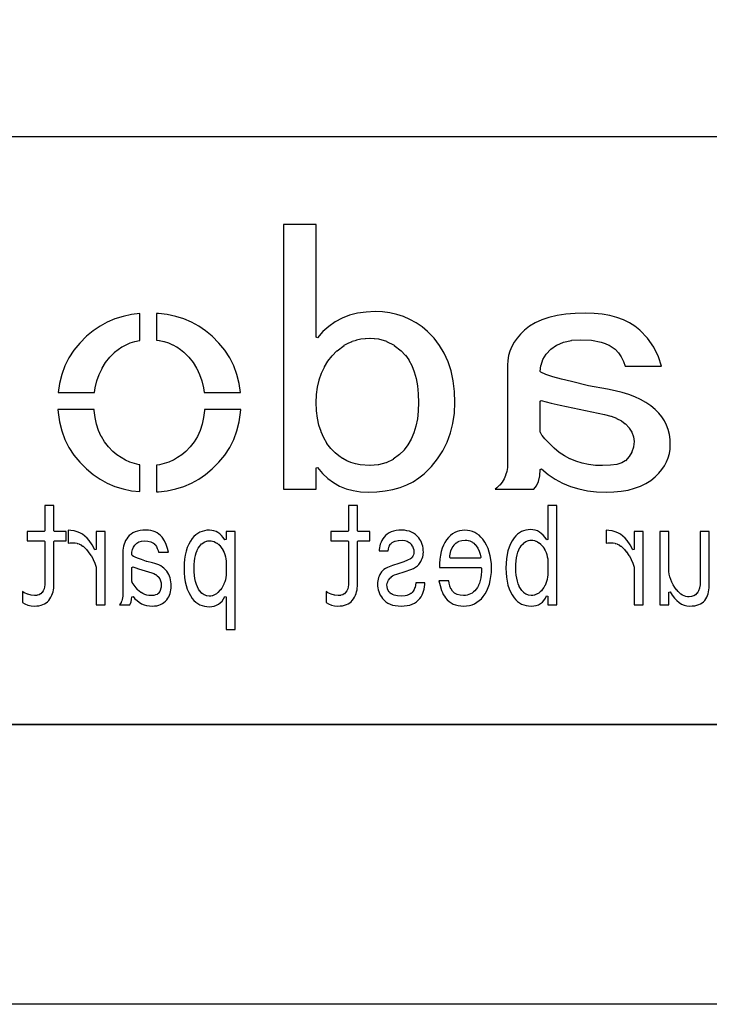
# Model space of a CAD drawing. Extents: x -225 to 585, y -158 to 406.
# Tile 11 of 47: x -190 to -177, y -158 to -141. Entities that reach past the tile are written whole.
import ezdxf

# ---------------------------------------------------------------- set-up
doc = ezdxf.new("R2010")
doc.units = 0
doc.layers.add('BOARD_GEOMETRY_DIMENSION', color=2, linetype='CONTINUOUS')
doc.layers.add('BOARD_GEOMETRY_SILKSCREEN_B', color=1, linetype='CONTINUOUS')

msp = doc.modelspace()

# ---------------------------------------------------------------- linework, layer by layer
at = {"layer": 'BOARD_GEOMETRY_DIMENSION'}
msp.add_lwpolyline([(-224.79, -158.115), (-224.79, 405.885142), (585.209904, 405.885142), (585.209904, -158.115)], close=True, dxfattribs=at)
msp.add_lwpolyline([(-219.79001, -153.11501), (580.209914, -153.11501)], dxfattribs=at)
at = {"layer": 'BOARD_GEOMETRY_SILKSCREEN_B'}
for points in [[(-224.79, -158.115), (-224.79, 405.885142), (585.209904, 405.885142), (585.209904, -158.115)], [(-183.490108, -148.967698), (-183.333898, -148.962364), (-183.186832, -148.94687), (-183.04891, -148.92147), (-182.920132, -148.885402), (-182.799228, -148.839174), (-182.687722, -148.78177), (-182.58409, -148.714968), (-182.489602, -148.638006), (-182.361332, -148.510498), (-182.250334, -148.373592), (-182.156608, -148.228304), (-182.079392, -148.073364), (-182.019702, -147.911312), (-181.97703, -147.7391), (-181.95163, -147.55876), (-181.943502, -147.368768), (-181.950614, -147.168362), (-181.974236, -146.979894), (-182.01132, -146.80311), (-182.064914, -146.63801), (-182.132224, -146.486372), (-182.216298, -146.346164), (-182.313834, -146.217894), (-182.428388, -146.1008), (-182.528718, -146.017996), (-182.63489, -145.944082), (-182.74411, -145.882868), (-182.859426, -145.832068), (-182.978806, -145.79346), (-183.10352, -145.765266), (-183.232806, -145.748502), (-183.367426, -145.74266), (-183.528716, -145.75028), (-183.681624, -145.77187), (-183.824118, -145.809208), (-183.95823, -145.860008), (-184.080912, -145.925794), (-184.19572, -146.006312), (-184.300114, -146.101308), (-184.396888, -146.210274), (-184.41924, -146.2024), (-184.41924, -144.187164), (-185.005218, -144.187164), (-185.005218, -148.912072), (-184.41924, -148.912072), (-184.41924, -148.535898), (-184.396634, -148.52777), (-184.308496, -148.632164), (-184.214008, -148.721064), (-184.112408, -148.79701), (-184.003188, -148.85797), (-183.886602, -148.905976), (-183.761888, -148.940266), (-183.629808, -148.961602)], [(-188.380116, -147.190206), (-188.36894, -147.104608), (-188.36894, -147.103592), (-188.33973, -146.981672), (-188.339222, -146.98091), (-188.29909, -146.866102), (-188.298836, -146.86407), (-188.246512, -146.756882), (-188.245496, -146.755866), (-188.183012, -146.654774), (-188.182504, -146.654012), (-188.107828, -146.559778), (-188.10732, -146.558762), (-188.021722, -146.471894), (-188.020706, -146.47037), (-187.956698, -146.418808), (-187.955936, -146.4183), (-187.889388, -146.37258), (-187.888118, -146.372072), (-187.816998, -146.33448), (-187.815728, -146.333972), (-187.742322, -146.301968), (-187.741306, -146.301968), (-187.661804, -146.277076), (-187.660788, -146.277076), (-187.579508, -146.259804), (-187.578492, -146.259804), (-187.570618, -146.256502), (-187.570618, -145.778474), (-187.72124, -145.796762), (-187.8711, -145.829274), (-188.015626, -145.873978), (-188.152024, -145.932906), (-188.282326, -146.003264), (-188.405516, -146.087592), (-188.523626, -146.184112), (-188.644022, -146.30527), (-188.748924, -146.433794), (-188.837316, -146.5707), (-188.910214, -146.714464), (-188.966094, -146.866864), (-189.006226, -147.025868), (-189.029594, -147.190206)], [(-185.772298, -147.190206), (-185.795412, -147.025868), (-185.835798, -146.866864), (-185.892694, -146.714464), (-185.96483, -146.5707), (-186.053222, -146.433794), (-186.158124, -146.30527), (-186.279028, -146.184112), (-186.395614, -146.087592), (-186.518804, -146.003264), (-186.649106, -145.932906), (-186.78652, -145.873978), (-186.93003, -145.829274), (-187.080906, -145.796762), (-187.237624, -145.777712), (-187.270898, -145.77568), (-187.270898, -146.253708), (-187.2234, -146.259804), (-187.22213, -146.259804), (-187.140088, -146.277076), (-187.138818, -146.278092), (-187.06084, -146.301968), (-187.059824, -146.301968), (-186.98464, -146.333972), (-186.983624, -146.33448), (-186.913012, -146.372072), (-186.911996, -146.37258), (-186.845194, -146.4183), (-186.844432, -146.418808), (-186.781694, -146.47037), (-186.780932, -146.471894), (-186.694826, -146.558762), (-186.69381, -146.559778), (-186.619388, -146.654012), (-186.618626, -146.654774), (-186.555634, -146.755866), (-186.554618, -146.756882), (-186.503818, -146.864578), (-186.50331, -146.866102), (-186.462924, -146.980402), (-186.462416, -146.981672), (-186.434222, -147.103592), (-186.433714, -147.104608), (-186.420506, -147.188682)], [(-179.241196, -148.967698), (-179.100734, -148.962872), (-178.969416, -148.950172), (-178.846734, -148.929598), (-178.733704, -148.898864), (-178.627532, -148.861272), (-178.531012, -148.813266), (-178.443128, -148.758402), (-178.364388, -148.69287), (-178.300126, -148.631402), (-178.245516, -148.565108), (-178.198526, -148.497798), (-178.160934, -148.42617), (-178.130708, -148.353272), (-178.110134, -148.278596), (-178.096926, -148.200364), (-178.093116, -148.118576), (-178.096926, -148.025612), (-178.110134, -147.936712), (-178.130708, -147.851368), (-178.160934, -147.770596), (-178.198526, -147.694396), (-178.245516, -147.62226), (-178.300126, -147.554696), (-178.364388, -147.489672), (-178.44262, -147.42541), (-178.529996, -147.365212), (-178.623722, -147.311364), (-178.726592, -147.263104), (-178.83632, -147.22221), (-178.953414, -147.186396), (-179.07889, -147.15617), (-179.213002, -147.131278), (-179.55641, -147.06981), (-179.557426, -147.06981), (-179.85613, -146.993102), (-180.03901, -146.9517), (-180.039518, -146.9517), (-180.191918, -146.910298), (-180.192934, -146.910298), (-180.3146, -146.868896), (-180.408326, -146.825462), (-180.415692, -146.813778), (-180.415692, -146.812762), (-180.404008, -146.705066), (-180.4035, -146.702272), (-180.36921, -146.60118), (-180.36794, -146.598894), (-180.310028, -146.505168), (-180.308504, -146.503898), (-180.228494, -146.416268), (-180.226716, -146.414998), (-180.125116, -146.3421), (-180.12283, -146.340576), (-180.003196, -146.288506), (-180.000402, -146.286982), (-179.860702, -146.256502), (-179.858924, -146.255994), (-179.700428, -146.245072), (-179.698904, -146.245072), (-179.50053, -146.255994), (-179.498498, -146.255994), (-179.330604, -146.286982), (-179.328826, -146.287998), (-179.255928, -146.311874), (-179.254912, -146.311874), (-179.189888, -146.340576), (-179.188618, -146.341592), (-179.131722, -146.375374), (-179.130198, -146.376898), (-179.080922, -146.414998), (-179.079398, -146.416268), (-179.02174, -146.476974), (-179.020724, -146.479006), (-178.971194, -146.549872), (-178.970432, -146.551396), (-178.928014, -146.632676), (-178.927506, -146.634708), (-178.897026, -146.717512), (-178.250088, -146.717512), (-178.303428, -146.548094), (-178.389534, -146.375882), (-178.500024, -146.218402), (-178.639216, -146.07286), (-178.726338, -146.00301), (-178.82362, -145.941796), (-178.9303, -145.889472), (-179.046632, -145.8468), (-179.172108, -145.813272), (-179.307998, -145.789904), (-179.452524, -145.775172), (-179.608226, -145.7706), (-179.791614, -145.775172), (-179.96154, -145.789904), (-180.117496, -145.813272), (-180.261006, -145.847308), (-180.3908, -145.889472), (-180.506624, -145.942304), (-180.609494, -146.00301), (-180.699918, -146.07286), (-180.769514, -146.143472), (-180.831236, -146.215862), (-180.882798, -146.290792), (-180.925724, -146.368008), (-180.95849, -146.447764), (-180.982112, -146.53006), (-180.995828, -146.615912), (-181.001416, -146.702272), (-181.001416, -148.453094), (-181.004718, -148.52777), (-181.004718, -148.529294), (-181.016402, -148.599398), (-181.01691, -148.60016), (-181.035706, -148.666708), (-181.036214, -148.667978), (-181.063392, -148.729192), (-181.0639, -148.730208), (-181.097936, -148.787612), (-181.098698, -148.788882), (-181.141116, -148.841206), (-181.142132, -148.841968), (-181.191408, -148.889974), (-181.192932, -148.892006), (-181.220618, -148.912072), (-180.531008, -148.912072), (-180.48224, -148.853906), (-180.445918, -148.774912), (-180.422804, -148.678392), (-180.415692, -148.562568), (-180.395118, -148.55317), (-180.2765, -148.651468), (-180.151532, -148.735796), (-180.019198, -148.806662), (-179.878736, -148.864574), (-179.7304, -148.910294), (-179.575206, -148.942298), (-179.41163, -148.961602)], [(-183.457596, -148.492972), (-183.459628, -148.492972), (-183.634888, -148.47951), (-183.63692, -148.47951), (-183.7182, -148.461984), (-183.719216, -148.461476), (-183.79821, -148.437092), (-183.799226, -148.436076), (-183.873394, -148.406104), (-183.874918, -148.405596), (-183.946038, -148.36648), (-183.947308, -148.365972), (-184.013602, -148.321268), (-184.014618, -148.32076), (-184.078626, -148.267674), (-184.079896, -148.267166), (-184.158128, -148.186902), (-184.15889, -148.185378), (-184.227216, -148.09597), (-184.227724, -148.095208), (-184.285128, -147.99691), (-184.285636, -147.995894), (-184.333388, -147.88896), (-184.333896, -147.887182), (-184.370726, -147.771866), (-184.370726, -147.771104), (-184.397396, -147.646898), (-184.397904, -147.645374), (-184.413398, -147.513294), (-184.413398, -147.51177), (-184.41924, -147.369276), (-184.41924, -147.368768), (-184.41289, -147.226782), (-184.412636, -147.226274), (-184.39511, -147.091908), (-184.39511, -147.090892), (-184.366408, -146.964908), (-184.3659, -146.963892), (-184.326022, -146.843496), (-184.273698, -146.73326), (-184.27319, -146.731482), (-184.210706, -146.628866), (-184.20969, -146.627596), (-184.135522, -146.5326), (-184.134506, -146.531076), (-184.049416, -146.444208), (-184.047892, -146.442176), (-183.918606, -146.34591), (-183.917336, -146.344894), (-183.848502, -146.307302), (-183.847232, -146.306794), (-183.777128, -146.274282), (-183.775604, -146.273774), (-183.701436, -146.250406), (-183.70042, -146.249898), (-183.623712, -146.231864), (-183.622696, -146.231864), (-183.54294, -146.221196), (-183.541416, -146.221196), (-183.459628, -146.216878), (-183.458104, -146.216878), (-183.382412, -146.221196), (-183.380888, -146.221196), (-183.307736, -146.231864), (-183.305704, -146.231864), (-183.164988, -146.273774), (-183.162702, -146.275298), (-183.029098, -146.344894), (-183.02732, -146.34591), (-182.901336, -146.442176), (-182.899812, -146.444208), (-182.82793, -146.519392), (-182.826406, -146.520662), (-182.764938, -146.607276), (-182.763922, -146.6088), (-182.710836, -146.707098), (-182.710328, -146.708368), (-182.66791, -146.816064), (-182.667402, -146.818096), (-182.63362, -146.939), (-182.63362, -146.939762), (-182.609998, -147.070572), (-182.609998, -147.07108), (-182.596028, -147.214082), (-182.596028, -147.215606), (-182.591202, -147.369276), (-182.596028, -147.518374), (-182.596028, -147.519898), (-182.611522, -147.657566), (-182.611522, -147.658074), (-182.63743, -147.787868), (-182.637938, -147.789392), (-182.67553, -147.90801), (-182.67553, -147.908772), (-182.722012, -148.019262), (-182.72252, -148.020278), (-182.780432, -148.120862), (-182.781194, -148.121878), (-182.84952, -148.213064), (-182.85079, -148.215096), (-182.930292, -148.295106), (-182.931816, -148.295868), (-183.044592, -148.381466), (-183.046624, -148.382482), (-183.17083, -148.443696), (-183.173116, -148.444204), (-183.308498, -148.480272), (-183.31053, -148.48078)], [(-179.302918, -148.492972), (-179.303426, -148.492972), (-179.430426, -148.488908), (-179.431188, -148.488908), (-179.5526, -148.474176), (-179.553616, -148.473668), (-179.668932, -148.450808), (-179.669694, -148.450808), (-179.780438, -148.416264), (-179.7812, -148.41601), (-179.884324, -148.3741), (-179.885594, -148.373592), (-179.9844, -148.32076), (-179.985416, -148.320506), (-180.077618, -148.257768), (-180.078888, -148.25726), (-180.166518, -148.18487), (-180.167026, -148.184362), (-180.335428, -148.017484), (-180.33619, -148.016468), (-180.38572, -147.953476), (-180.38699, -147.95246), (-180.414422, -147.903692), (-180.415692, -147.89658), (-180.415692, -147.342098), (-180.39969, -147.329398), (-180.223414, -147.378166), (-180.063902, -147.41271), (-179.269898, -147.578572), (-179.26939, -147.578572), (-179.153312, -147.610576), (-179.152296, -147.611592), (-179.05349, -147.648676), (-179.05222, -147.6502), (-178.967892, -147.695412), (-178.966114, -147.696174), (-178.897788, -147.748498), (-178.896518, -147.749768), (-178.829208, -147.821904), (-178.827938, -147.823174), (-178.779932, -147.897596), (-178.778916, -147.899374), (-178.749706, -147.97786), (-178.749198, -147.981162), (-178.7398, -148.06168), (-178.7398, -148.063712), (-178.7398, -148.064474), (-178.749198, -148.15947), (-178.749706, -148.162264), (-178.778916, -148.24837), (-178.779932, -148.251164), (-178.82743, -148.331174), (-178.829208, -148.333968), (-178.896518, -148.406104), (-178.898804, -148.407374), (-178.957732, -148.444966), (-178.961034, -148.445982), (-179.04714, -148.471382), (-179.048918, -148.472398), (-179.16144, -148.487892), (-179.16271, -148.4884)], [(-187.569602, -148.959062), (-187.569602, -148.47951), (-187.580016, -148.477478), (-187.58154, -148.477478), (-187.665614, -148.458174), (-187.667138, -148.458174), (-187.749434, -148.42998), (-187.750196, -148.429472), (-187.828428, -148.394674), (-187.829698, -148.394674), (-187.90539, -148.351494), (-187.906406, -148.350478), (-187.979812, -148.299678), (-187.980828, -148.29917), (-188.05144, -148.240496), (-188.052202, -148.23948), (-188.130688, -148.15947), (-188.131704, -148.158962), (-188.199522, -148.07057), (-188.200538, -148.069808), (-188.258196, -147.973796), (-188.258704, -147.971764), (-188.30671, -147.867878), (-188.307218, -147.866862), (-188.343794, -147.755864), (-188.344302, -147.755102), (-188.370718, -147.635468), (-188.371226, -147.634198), (-188.38672, -147.507198), (-188.38672, -147.505674), (-188.387736, -147.489164), (-189.034928, -147.489164), (-189.03061, -147.545298), (-189.006226, -147.712176), (-188.966094, -147.872704), (-188.910214, -148.024596), (-188.837316, -148.168868), (-188.748924, -148.305012), (-188.644022, -148.433282), (-188.523626, -148.553678), (-188.405516, -148.651468), (-188.282326, -148.735796), (-188.152024, -148.806662), (-188.015626, -148.864574), (-187.8711, -148.910802), (-187.72124, -148.942298)], [(-187.270898, -148.962364), (-187.237624, -148.961602), (-187.080906, -148.942298), (-186.93003, -148.910802), (-186.78652, -148.864574), (-186.649106, -148.806662), (-186.518804, -148.735796), (-186.395614, -148.651468), (-186.279028, -148.553678), (-186.158124, -148.433282), (-186.053222, -148.305012), (-185.96483, -148.168868), (-185.892694, -148.024596), (-185.835798, -147.872704), (-185.795412, -147.712176), (-185.771536, -147.545298), (-185.768996, -147.489672), (-186.415426, -147.489672), (-186.415934, -147.505674), (-186.415934, -147.507198), (-186.431428, -147.634198), (-186.431936, -147.63496), (-186.45759, -147.755102), (-186.458098, -147.755864), (-186.49569, -147.866862), (-186.49569, -147.867878), (-186.541918, -147.971764), (-186.542934, -147.973796), (-186.600592, -148.069808), (-186.601608, -148.07057), (-186.669426, -148.158962), (-186.670696, -148.15947), (-186.751214, -148.240496), (-186.82081, -148.29917), (-186.821826, -148.299678), (-186.89574, -148.350478), (-186.896502, -148.351494), (-186.971432, -148.394674), (-186.972702, -148.394674), (-187.052204, -148.42998), (-187.05322, -148.42998), (-187.135008, -148.458174), (-187.136024, -148.458174), (-187.220606, -148.477478), (-187.221622, -148.477478), (-187.270898, -148.484082)], [(-189.45733, -151.003), (-189.413388, -151.000968), (-189.373002, -150.996904), (-189.335918, -150.988268), (-189.30239, -150.977092), (-189.271402, -150.962868), (-189.244224, -150.94458), (-189.21984, -150.924768), (-189.198504, -150.900892), (-189.177422, -150.871174), (-189.159134, -150.84171), (-189.143132, -150.810468), (-189.13094, -150.778972), (-189.121034, -150.746968), (-189.113922, -150.71471), (-189.109604, -150.680674), (-189.108588, -150.645876), (-189.108588, -149.84857), (-189.095888, -149.83587), (-188.88583, -149.83587), (-188.88583, -149.67077), (-189.095888, -149.67077), (-189.108588, -149.65807), (-189.108588, -149.206712), (-189.268608, -149.206712), (-189.268608, -149.65807), (-189.281308, -149.67077), (-189.58433, -149.67077), (-189.58433, -149.83587), (-189.281308, -149.83587), (-189.268608, -149.84857), (-189.268608, -150.62327), (-189.271402, -150.658576), (-189.27191, -150.660862), (-189.2808, -150.694898), (-189.281308, -150.696168), (-189.29604, -150.728172), (-189.296802, -150.730712), (-189.31763, -150.760176), (-189.3189, -150.762462), (-189.34049, -150.783798), (-189.343538, -150.785576), (-189.370716, -150.800562), (-189.373002, -150.80107), (-189.406022, -150.810468), (-189.408816, -150.810976), (-189.447424, -150.81377), (-189.44971, -150.81377), (-189.512702, -150.808182), (-189.514734, -150.807674), (-189.574424, -150.79218), (-189.57671, -150.791672), (-189.633098, -150.765764), (-189.63513, -150.765002), (-189.667896, -150.742396), (-189.667896, -150.93696), (-189.62243, -150.964392), (-189.570106, -150.985474), (-189.514988, -150.998174)], [(-184.033922, -151.003), (-183.989726, -151.000968), (-183.94934, -150.996904), (-183.912002, -150.988268), (-183.87822, -150.977092), (-183.84774, -150.962868), (-183.820308, -150.94458), (-183.795924, -150.924768), (-183.774588, -150.900892), (-183.753506, -150.871174), (-183.735218, -150.84171), (-183.719216, -150.810468), (-183.707024, -150.778972), (-183.697118, -150.746968), (-183.690006, -150.71471), (-183.685688, -150.680674), (-183.684418, -150.645876), (-183.684418, -149.84857), (-183.671718, -149.83587), (-183.461914, -149.83587), (-183.461914, -149.67077), (-183.671718, -149.67077), (-183.684418, -149.65807), (-183.684418, -149.206712), (-183.844692, -149.206712), (-183.844692, -149.65807), (-183.857392, -149.67077), (-184.160414, -149.67077), (-184.160414, -149.83587), (-183.857392, -149.83587), (-183.844692, -149.84857), (-183.844692, -150.62327), (-183.84774, -150.658576), (-183.847994, -150.660862), (-183.857138, -150.694898), (-183.857392, -150.696168), (-183.872124, -150.728172), (-183.87314, -150.730712), (-183.893714, -150.760176), (-183.895238, -150.762462), (-183.916828, -150.783798), (-183.919622, -150.785576), (-183.9468, -150.800562), (-183.94934, -150.80107), (-183.982106, -150.810468), (-183.9849, -150.810976), (-184.023508, -150.81377), (-184.025794, -150.81377), (-184.08904, -150.808182), (-184.090818, -150.807674), (-184.150508, -150.79218), (-184.152794, -150.791672), (-184.209436, -150.765764), (-184.211214, -150.765002), (-184.244234, -150.742396), (-184.244234, -150.93696), (-184.198514, -150.964392), (-184.14619, -150.985474), (-184.091326, -150.998174)], [(-180.579522, -151.003), (-180.531516, -151.000206), (-180.487828, -150.991062), (-180.448204, -150.9776), (-180.41239, -150.956772), (-180.379624, -150.93188), (-180.350414, -150.900892), (-180.325014, -150.863808), (-180.302916, -150.819612), (-180.27904, -150.8252), (-180.27904, -150.97887), (-180.118512, -150.97887), (-180.118512, -149.206204), (-180.27904, -149.206204), (-180.27904, -149.81301), (-180.3019, -149.819868), (-180.332126, -149.775672), (-180.36413, -149.73808), (-180.397912, -149.707092), (-180.43271, -149.680676), (-180.469032, -149.660864), (-180.50764, -149.646894), (-180.54701, -149.638512), (-180.58892, -149.63521), (-180.632608, -149.638004), (-180.674518, -149.644608), (-180.714396, -149.6568), (-180.752496, -149.672802), (-180.78831, -149.693376), (-180.822092, -149.719792), (-180.854604, -149.749764), (-180.885338, -149.78507), (-180.91912, -149.8346), (-180.948838, -149.88921), (-180.97373, -149.948392), (-180.994304, -150.012908), (-181.010306, -150.083266), (-181.021736, -150.158704), (-181.028594, -150.238968), (-181.031134, -150.325074), (-181.028594, -150.407878), (-181.021736, -150.486872), (-181.010306, -150.560278), (-180.994304, -150.628604), (-180.97373, -150.692104), (-180.948838, -150.75027), (-180.91912, -150.804372), (-180.885338, -150.853394), (-180.854604, -150.8887), (-180.822092, -150.918672), (-180.787294, -150.94458), (-180.75021, -150.965662), (-180.711094, -150.982172), (-180.669692, -150.993602), (-180.625496, -151.00046)], [(-188.1886, -150.97887), (-188.1886, -149.67077), (-188.349128, -149.67077), (-188.349128, -149.991572), (-188.373004, -149.997668), (-188.421518, -149.908768), (-188.474096, -149.832568), (-188.511688, -149.78888), (-188.552836, -149.751796), (-188.596524, -149.719792), (-188.643514, -149.693376), (-188.693298, -149.673564), (-188.746892, -149.658578), (-188.803534, -149.650196), (-188.850524, -149.64791), (-188.850524, -149.880574), (-188.821822, -149.874478), (-188.81979, -149.874478), (-188.762132, -149.871176), (-188.7601, -149.871176), (-188.72581, -149.87397), (-188.724032, -149.87397), (-188.689996, -149.881082), (-188.688218, -149.882098), (-188.65469, -149.893782), (-188.65342, -149.895306), (-188.6204, -149.911562), (-188.61913, -149.91207), (-188.587126, -149.934168), (-188.58611, -149.934676), (-188.554106, -149.962108), (-188.553598, -149.962362), (-188.52261, -149.994366), (-188.521594, -149.994874), (-188.491622, -150.031196), (-188.491114, -150.032212), (-188.443616, -150.098506), (-188.443108, -150.099268), (-188.4045, -150.166578), (-188.403738, -150.168102), (-188.373004, -150.237698), (-188.372496, -150.238968), (-188.34989, -150.309072), (-188.349128, -150.312882), (-188.349128, -150.97887)], [(-187.349638, -151.003), (-187.307728, -151.000968), (-187.268612, -150.99538), (-187.23229, -150.986998), (-187.199016, -150.974298), (-187.168028, -150.958804), (-187.139834, -150.938484), (-187.113926, -150.91537), (-187.090304, -150.8887), (-187.071508, -150.862792), (-187.054998, -150.835106), (-187.041028, -150.806404), (-187.029598, -150.776178), (-187.020708, -150.745698), (-187.014612, -150.714202), (-187.010294, -150.680674), (-187.009532, -150.645876), (-187.010294, -150.60676), (-187.014612, -150.56866), (-187.020708, -150.5331), (-187.029598, -150.49881), (-187.041028, -150.466806), (-187.054998, -150.436072), (-187.071508, -150.40737), (-187.090304, -150.3807), (-187.113418, -150.353268), (-187.139834, -150.327868), (-187.16752, -150.30577), (-187.198, -150.285704), (-187.230512, -150.26767), (-187.265818, -150.253192), (-187.302902, -150.241), (-187.343288, -150.22957), (-187.447936, -150.203662), (-187.448698, -150.203408), (-187.53963, -150.16988), (-187.595002, -150.152862), (-187.59551, -150.152608), (-187.641992, -150.134574), (-187.643008, -150.134066), (-187.680092, -150.116794), (-187.681616, -150.115778), (-187.709302, -150.097998), (-187.715398, -150.086568), (-187.715398, -150.08606), (-187.711588, -150.039578), (-187.711334, -150.038308), (-187.70092, -149.994366), (-187.699904, -149.99208), (-187.682632, -149.95271), (-187.681616, -149.950678), (-187.657232, -149.913594), (-187.655708, -149.911308), (-187.62472, -149.880066), (-187.622688, -149.878796), (-187.586112, -149.855682), (-187.583318, -149.854666), (-187.540392, -149.841204), (-187.538106, -149.840696), (-187.4901, -149.83587), (-187.487814, -149.83587), (-187.427616, -149.840696), (-187.42533, -149.841204), (-187.374022, -149.854412), (-187.37199, -149.855174), (-187.349892, -149.86508), (-187.348622, -149.866604), (-187.32881, -149.878796), (-187.32754, -149.879812), (-187.310014, -149.893782), (-187.30849, -149.895306), (-187.293504, -149.911562), (-187.292488, -149.913594), (-187.275216, -149.939502), (-187.2742, -149.940772), (-187.259214, -149.971506), (-187.258706, -149.972268), (-187.246006, -150.007574), (-187.245498, -150.009098), (-187.237624, -150.038308), (-187.058808, -150.038308), (-187.07354, -149.974808), (-187.099194, -149.90191), (-187.132214, -149.8346), (-187.174124, -149.772878), (-187.199524, -149.743668), (-187.228734, -149.718268), (-187.26023, -149.696678), (-187.29452, -149.678898), (-187.331604, -149.664674), (-187.371736, -149.654768), (-187.414408, -149.648672), (-187.46089, -149.647402), (-187.516008, -149.648672), (-187.566808, -149.654768), (-187.61329, -149.664674), (-187.655708, -149.679406), (-187.693808, -149.696678), (-187.728098, -149.718268), (-187.758832, -149.743668), (-187.785502, -149.772878), (-187.805822, -149.803104), (-187.824618, -149.833076), (-187.840112, -149.864572), (-187.852812, -149.897592), (-187.862718, -149.930866), (-187.86983, -149.966172), (-187.873894, -150.002494), (-187.875418, -150.03907), (-187.875418, -150.788878), (-187.876688, -150.821898), (-187.876688, -150.82266), (-187.87999, -150.852378), (-187.880498, -150.853902), (-187.88634, -150.882096), (-187.88634, -150.883366), (-187.894722, -150.909274), (-187.89523, -150.909782), (-187.90539, -150.934674), (-187.905898, -150.936706), (-187.918598, -150.958804), (-187.919614, -150.959566), (-187.93333, -150.97887), (-187.746894, -150.97887), (-187.734702, -150.959312), (-187.724288, -150.926292), (-187.71743, -150.885398), (-187.715398, -150.835868), (-187.692792, -150.828502), (-187.657232, -150.870412), (-187.619894, -150.905464), (-187.580524, -150.935182), (-187.538614, -150.959566), (-187.494926, -150.97887), (-187.448698, -150.99157), (-187.400438, -151.000206)], [(-185.86704, -151.41956), (-185.86704, -149.67077), (-186.027314, -149.67077), (-186.027314, -149.81301), (-186.050936, -149.819868), (-186.07913, -149.778974), (-186.109102, -149.743668), (-186.140598, -149.714712), (-186.174634, -149.690074), (-186.20994, -149.671278), (-186.247024, -149.65807), (-186.286394, -149.650196), (-186.328304, -149.647402), (-186.374024, -149.64918), (-186.41822, -149.6568), (-186.459622, -149.667976), (-186.498992, -149.683978), (-186.535822, -149.705568), (-186.57062, -149.730968), (-186.603132, -149.76221), (-186.633612, -149.797008), (-186.667902, -149.845776), (-186.697112, -149.89937), (-186.722512, -149.958806), (-186.74334, -150.022306), (-186.758834, -150.090378), (-186.770518, -150.163276), (-186.77763, -150.24227), (-186.779916, -150.325074), (-186.77763, -150.410672), (-186.770518, -150.492206), (-186.758834, -150.566882), (-186.74334, -150.637494), (-186.722512, -150.702264), (-186.697112, -150.762208), (-186.667902, -150.81631), (-186.633612, -150.86457), (-186.603132, -150.900892), (-186.57062, -150.930864), (-186.535822, -150.956772), (-186.498992, -150.9776), (-186.459622, -150.99411), (-186.41822, -151.005794), (-186.374024, -151.012906), (-186.328304, -151.014176), (-186.28233, -151.011382), (-186.239912, -151.003508), (-186.200796, -150.988776), (-186.16549, -150.968964), (-186.132724, -150.943564), (-186.102498, -150.912068), (-186.07532, -150.874984), (-186.05119, -150.83028), (-186.027314, -150.836376), (-186.027314, -151.41956)], [(-182.901336, -151.003), (-182.84571, -151.00046), (-182.794402, -150.99411), (-182.747412, -150.983696), (-182.703724, -150.968202), (-182.6641, -150.948898), (-182.62854, -150.924768), (-182.596028, -150.897082), (-182.567326, -150.86457), (-182.546498, -150.83536), (-182.527702, -150.803864), (-182.512208, -150.770082), (-182.500016, -150.734776), (-182.489602, -150.6982), (-182.482998, -150.659592), (-182.478934, -150.618698), (-182.477918, -150.58771), (-182.639208, -150.58771), (-182.644288, -150.626572), (-182.644288, -150.628096), (-182.654194, -150.67026), (-182.654702, -150.671276), (-182.66791, -150.706582), (-182.668926, -150.708868), (-182.686198, -150.736808), (-182.687214, -150.73757), (-182.70474, -150.757382), (-182.705502, -150.75916), (-182.724806, -150.77567), (-182.72633, -150.777194), (-182.747412, -150.791164), (-182.748936, -150.791672), (-182.772304, -150.803864), (-182.773828, -150.803864), (-182.79872, -150.813262), (-182.79999, -150.81377), (-182.82793, -150.819866), (-182.829708, -150.820374), (-182.890922, -150.825708), (-182.8927, -150.825708), (-182.96509, -150.820882), (-182.967122, -150.820882), (-183.026812, -150.807674), (-183.02859, -150.807166), (-183.053736, -150.79726), (-183.055006, -150.797006), (-183.077104, -150.784306), (-183.078628, -150.782782), (-183.097424, -150.769066), (-183.099202, -150.767796), (-183.114696, -150.75027), (-183.11622, -150.749), (-183.132222, -150.7236), (-183.133492, -150.721568), (-183.144922, -150.692866), (-183.145938, -150.69058), (-183.152796, -150.6601), (-183.152796, -150.65756), (-183.155336, -150.62327), (-183.155336, -150.620476), (-183.152288, -150.5966), (-183.151526, -150.59406), (-183.14289, -150.568406), (-183.142128, -150.565866), (-183.127396, -150.539196), (-183.126888, -150.537672), (-183.106822, -150.508462), (-183.105298, -150.506176), (-183.0832, -150.484078), (-183.08193, -150.483062), (-183.054498, -150.464012), (-183.0197, -150.445978), (-183.01843, -150.44547), (-182.979822, -150.432008), (-182.979314, -150.432008), (-182.83301, -150.387812), (-182.729124, -150.349204), (-182.682388, -150.330408), (-182.643018, -150.308564), (-182.611014, -150.28418), (-182.586122, -150.25751), (-182.550308, -150.204678), (-182.536592, -150.178262), (-182.525416, -150.151592), (-182.516526, -150.123906), (-182.509922, -150.095966), (-182.506112, -150.067772), (-182.505096, -150.03907), (-182.506112, -150.002494), (-182.51043, -149.966172), (-182.516526, -149.932898), (-182.525416, -149.899878), (-182.536592, -149.869906), (-182.550816, -149.83968), (-182.566818, -149.811994), (-182.586122, -149.78507), (-182.614316, -149.753066), (-182.645304, -149.724872), (-182.67934, -149.702012), (-182.715916, -149.6822), (-182.75554, -149.66696), (-182.797704, -149.656292), (-182.842916, -149.64918), (-182.891938, -149.647402), (-182.944516, -149.648672), (-182.993538, -149.654768), (-183.037988, -149.664674), (-183.07939, -149.679406), (-183.116728, -149.696678), (-183.15051, -149.718268), (-183.180228, -149.743668), (-183.206898, -149.772878), (-183.227726, -149.803104), (-183.246014, -149.832568), (-183.261508, -149.86381), (-183.274716, -149.894798), (-183.284114, -149.926802), (-183.291226, -149.959568), (-183.29529, -149.993604), (-183.296306, -150.014178), (-183.135016, -150.014178), (-183.130698, -149.987), (-183.130698, -149.985476), (-183.122316, -149.952964), (-183.121808, -149.951694), (-183.11114, -149.92477), (-183.110124, -149.922484), (-183.097424, -149.90191), (-183.0959, -149.89937), (-183.080406, -149.883368), (-183.079136, -149.882098), (-183.061102, -149.867366), (-183.037988, -149.854412), (-183.036718, -149.853904), (-183.013096, -149.842982), (-183.01081, -149.842474), (-182.953914, -149.829012), (-182.951628, -149.829012), (-182.883302, -149.823678), (-182.881016, -149.823678), (-182.83682, -149.829012), (-182.834026, -149.829266), (-182.79491, -149.842474), (-182.792116, -149.844506), (-182.75681, -149.866604), (-182.754524, -149.868382), (-182.724806, -149.89937), (-182.723536, -149.901402), (-182.702708, -149.931882), (-182.701692, -149.93366), (-182.687214, -149.965664), (-182.686706, -149.967696), (-182.678324, -150.00097), (-182.677816, -150.00351), (-182.675022, -150.038308), (-182.675022, -150.039578), (-182.6768, -150.063708), (-182.6768, -150.065994), (-182.682134, -150.087076), (-182.682896, -150.089362), (-182.691532, -150.109174), (-182.692294, -150.11146), (-182.704994, -150.130002), (-182.70601, -150.131272), (-182.717694, -150.143464), (-182.719218, -150.14448), (-182.736236, -150.15718), (-182.737506, -150.158704), (-182.78602, -150.184612), (-182.78729, -150.184866), (-182.855108, -150.212806), (-182.855616, -150.21306), (-182.944008, -150.241762), (-183.054498, -150.277068), (-183.1467, -150.312374), (-183.180228, -150.33117), (-183.209438, -150.349966), (-183.233314, -150.370794), (-183.253126, -150.391876), (-183.284622, -150.440898), (-183.296814, -150.466806), (-183.30672, -150.492968), (-183.314594, -150.520908), (-183.320436, -150.549864), (-183.323738, -150.579582), (-183.325008, -150.61057), (-183.32323, -150.645368), (-183.318912, -150.678896), (-183.3118, -150.711662), (-183.302402, -150.743666), (-183.289194, -150.775162), (-183.274208, -150.805896), (-183.25592, -150.835868), (-183.235092, -150.86457), (-183.206136, -150.897082), (-183.173624, -150.924768), (-183.137302, -150.948898), (-183.097932, -150.968202), (-183.054498, -150.983696), (-183.007508, -150.99411), (-182.9562, -151.00046)], [(-181.787038, -151.003), (-181.73319, -151.000206), (-181.682898, -150.99157), (-181.6354, -150.97887), (-181.590188, -150.959566), (-181.547516, -150.935182), (-181.50713, -150.905464), (-181.469538, -150.870412), (-181.43474, -150.82901), (-181.400196, -150.781004), (-181.370732, -150.727664), (-181.34584, -150.670768), (-181.325012, -150.610062), (-181.30901, -150.545292), (-181.297834, -150.476204), (-181.290722, -150.403306), (-181.28869, -150.325074), (-181.290722, -150.248112), (-181.298088, -150.173182), (-181.310534, -150.104094), (-181.327298, -150.037292), (-181.349396, -149.974808), (-181.375812, -149.915372), (-181.407308, -149.860762), (-181.44363, -149.8092), (-181.476396, -149.771608), (-181.511194, -149.73808), (-181.548532, -149.710902), (-181.587902, -149.68728), (-181.629304, -149.670262), (-181.6735, -149.657562), (-181.71922, -149.650196), (-181.767988, -149.647402), (-181.814724, -149.650196), (-181.85892, -149.65807), (-181.901592, -149.671278), (-181.942994, -149.690074), (-181.982618, -149.714966), (-182.020718, -149.744176), (-182.057294, -149.779482), (-182.0926, -149.820376), (-182.12181, -149.864064), (-182.147718, -149.912578), (-182.169308, -149.968204), (-182.187596, -150.027894), (-182.201312, -150.09368), (-182.211726, -150.165308), (-182.217822, -150.24227), (-182.2196, -150.312374), (-181.480206, -150.312374), (-181.467506, -150.325074), (-181.46903, -150.38578), (-181.46903, -150.386796), (-181.473094, -150.442676), (-181.473602, -150.4442), (-181.480714, -150.49627), (-181.480714, -150.496778), (-181.491128, -150.545292), (-181.491128, -150.546308), (-181.503828, -150.590504), (-181.50459, -150.591266), (-181.520592, -150.631906), (-181.5211, -150.632668), (-181.539896, -150.668482), (-181.540912, -150.670006), (-181.562502, -150.701502), (-181.563518, -150.702264), (-181.585108, -150.727664), (-181.586124, -150.728172), (-181.609238, -150.75027), (-181.61, -150.750778), (-181.634638, -150.769574), (-181.635908, -150.771098), (-181.661816, -150.785068), (-181.66334, -150.786592), (-181.690518, -150.797768), (-181.691788, -150.798276), (-181.720998, -150.807166), (-181.722522, -150.807166), (-181.752494, -150.8125), (-181.754018, -150.8125), (-181.786022, -150.81377), (-181.7878, -150.81377), (-181.847998, -150.809706), (-181.85003, -150.809198), (-181.901338, -150.795482), (-181.903116, -150.794974), (-181.925214, -150.785068), (-181.926992, -150.78456), (-181.946804, -150.77186), (-181.94782, -150.771098), (-181.965092, -150.756366), (-181.966616, -150.755604), (-181.98211, -150.738078), (-181.983126, -150.736808), (-182.01132, -150.693374), (-182.01259, -150.692104), (-182.032402, -150.645368), (-182.033418, -150.643082), (-182.04561, -150.594568), (-182.04561, -150.592282), (-182.048912, -150.552404), (-182.226204, -150.552404), (-182.207916, -150.636478), (-182.180992, -150.723092), (-182.165498, -150.760176), (-182.148734, -150.794466), (-182.130192, -150.825708), (-182.110888, -150.853394), (-182.0799, -150.8887), (-182.046626, -150.918672), (-182.010304, -150.94458), (-181.971696, -150.965662), (-181.929532, -150.981664), (-181.884828, -150.993602), (-181.83733, -151.00046)], [(-178.576732, -150.97887), (-178.576732, -149.67077), (-178.737006, -149.67077), (-178.737006, -149.991572), (-178.761136, -149.997668), (-178.809396, -149.908768), (-178.86172, -149.832568), (-178.899312, -149.78888), (-178.940714, -149.751796), (-178.984402, -149.719792), (-179.031392, -149.693376), (-179.08143, -149.673564), (-179.135024, -149.658578), (-179.191412, -149.650196), (-179.238402, -149.64791), (-179.238402, -149.880574), (-179.2097, -149.874478), (-179.207922, -149.874478), (-179.149502, -149.871176), (-179.148232, -149.871176), (-179.113434, -149.87397), (-179.111402, -149.87397), (-179.07762, -149.881082), (-179.076096, -149.882098), (-179.042314, -149.893782), (-179.04079, -149.895306), (-179.008532, -149.911562), (-179.007008, -149.91207), (-178.974496, -149.934168), (-178.973734, -149.934676), (-178.942238, -149.962108), (-178.941222, -149.962362), (-178.910234, -149.994366), (-178.909726, -149.994874), (-178.8795, -150.031196), (-178.878992, -150.032212), (-178.831494, -150.098506), (-178.83124, -150.099268), (-178.792124, -150.166578), (-178.791616, -150.168102), (-178.760628, -150.237698), (-178.76012, -150.238968), (-178.737514, -150.309072), (-178.737006, -150.312882), (-178.737006, -150.97887)], [(-181.489604, -150.147274), (-182.01894, -150.147274), (-182.03164, -150.134574), (-182.03164, -150.134066), (-182.030116, -150.10511), (-182.030116, -150.104094), (-182.026814, -150.075392), (-182.026306, -150.073868), (-182.020718, -150.045674), (-182.02021, -150.045166), (-182.01259, -150.01748), (-182.011828, -150.016464), (-181.988714, -149.964394), (-181.987698, -149.962362), (-181.95544, -149.913594), (-181.953916, -149.911562), (-181.936898, -149.892512), (-181.935628, -149.892004), (-181.91734, -149.874478), (-181.915816, -149.873462), (-181.894988, -149.858984), (-181.893718, -149.857968), (-181.87162, -149.846792), (-181.869334, -149.845268), (-181.819296, -149.829774), (-181.816502, -149.829266), (-181.760114, -149.823678), (-181.758336, -149.823678), (-181.730904, -149.82571), (-181.729126, -149.825964), (-181.703218, -149.829774), (-181.701694, -149.830282), (-181.676294, -149.83841), (-181.675024, -149.838664), (-181.651402, -149.849078), (-181.650132, -149.850094), (-181.627018, -149.86381), (-181.626002, -149.864064), (-181.604412, -149.880574), (-181.603396, -149.881082), (-181.58333, -149.900894), (-181.582314, -149.90191), (-181.563518, -149.924008), (-181.562502, -149.92477), (-181.533038, -149.968966), (-181.532022, -149.970998), (-181.507892, -150.019004), (-181.507638, -150.020274), (-181.489604, -150.07336), (-181.489096, -150.075392), (-181.476904, -150.13178), (-181.476904, -150.134574)], [(-180.579014, -150.81377), (-180.580792, -150.81377), (-180.625496, -150.808182), (-180.62829, -150.807674), (-180.669692, -150.79218), (-180.67274, -150.79091), (-180.710332, -150.765002), (-180.71211, -150.76297), (-180.7464, -150.726902), (-180.747924, -150.72487), (-180.7718, -150.69058), (-180.772308, -150.689564), (-180.793136, -150.650702), (-180.79339, -150.64867), (-180.810916, -150.606506), (-180.811424, -150.604982), (-180.825902, -150.557484), (-180.825902, -150.556468), (-180.837332, -150.505668), (-180.83784, -150.50516), (-180.845714, -150.44928), (-180.845714, -150.448772), (-180.85054, -150.390098), (-180.85054, -150.388574), (-180.852318, -150.325074), (-180.85054, -150.25878), (-180.85054, -150.258272), (-180.846222, -150.197312), (-180.846222, -150.196296), (-180.838602, -150.140162), (-180.838602, -150.139908), (-180.828696, -150.087076), (-180.828188, -150.086568), (-180.814726, -150.040594), (-180.814726, -150.03907), (-180.798724, -149.99716), (-180.798216, -149.995382), (-180.77942, -149.958806), (-180.778404, -149.957282), (-180.757322, -149.92477), (-180.755798, -149.9235), (-180.71719, -149.882098), (-180.715412, -149.880574), (-180.675026, -149.850602), (-180.672232, -149.84857), (-180.629306, -149.831298), (-180.62702, -149.830282), (-180.604414, -149.825964), (-180.60289, -149.82571), (-180.580538, -149.823678), (-180.578506, -149.823678), (-180.55082, -149.825964), (-180.549296, -149.826472), (-180.522118, -149.83206), (-180.52034, -149.832568), (-180.493924, -149.841966), (-180.4924, -149.842474), (-180.467, -149.855174), (-180.465222, -149.855682), (-180.439822, -149.873208), (-180.438806, -149.87397), (-180.414422, -149.893782), (-180.413406, -149.895306), (-180.38953, -149.919182), (-180.388514, -149.920706), (-180.3654, -149.947376), (-180.364638, -149.9489), (-180.344826, -149.977094), (-180.344318, -149.97811), (-180.3273, -150.008082), (-180.326792, -150.00986), (-180.312314, -150.04288), (-180.311806, -150.044404), (-180.300122, -150.079964), (-180.300122, -150.080472), (-180.290724, -150.120096), (-180.290724, -150.121112), (-180.28412, -150.161498), (-180.28412, -150.16226), (-180.28031, -150.20671), (-180.28031, -150.206964), (-180.27904, -150.253192), (-180.27904, -150.396702), (-180.28031, -150.441406), (-180.28031, -150.44166), (-180.284628, -150.48357), (-180.284628, -150.484078), (-180.291994, -150.524464), (-180.291994, -150.524972), (-180.302408, -150.563072), (-180.302916, -150.564596), (-180.315616, -150.600664), (-180.316124, -150.60168), (-180.332126, -150.63597), (-180.332634, -150.637494), (-180.35143, -150.670006), (-180.352192, -150.670768), (-180.374036, -150.70201), (-180.374798, -150.702264), (-180.395626, -150.727664), (-180.396388, -150.728172), (-180.418994, -150.75027), (-180.42001, -150.750778), (-180.442616, -150.769574), (-180.44414, -150.770082), (-180.468016, -150.785068), (-180.46954, -150.785576), (-180.493924, -150.797768), (-180.495702, -150.798276), (-180.52161, -150.806912), (-180.523134, -150.807166), (-180.549804, -150.8125), (-180.551328, -150.8125)], [(-177.746406, -151.003), (-177.700432, -151.000968), (-177.658014, -150.996904), (-177.619406, -150.988268), (-177.5841, -150.977092), (-177.552604, -150.962868), (-177.52441, -150.94458), (-177.499518, -150.924768), (-177.477928, -150.900892), (-177.459132, -150.873968), (-177.442622, -150.845266), (-177.428906, -150.815294), (-177.41773, -150.782274), (-177.40884, -150.749), (-177.40249, -150.71217), (-177.398426, -150.674578), (-177.39741, -150.634192), (-177.39741, -149.67077), (-177.557938, -149.67077), (-177.557938, -150.551896), (-177.56124, -150.619206), (-177.56124, -150.620476), (-177.571908, -150.678896), (-177.572416, -150.680674), (-177.589688, -150.730204), (-177.590196, -150.731474), (-177.601626, -150.75281), (-177.602388, -150.75408), (-177.615596, -150.772368), (-177.61712, -150.7744), (-177.642012, -150.800562), (-177.644806, -150.802594), (-177.675032, -150.820882), (-177.677826, -150.822406), (-177.712624, -150.833074), (-177.715418, -150.833582), (-177.754788, -150.8379), (-177.75682, -150.8379), (-177.786538, -150.835868), (-177.787808, -150.83536), (-177.817018, -150.829772), (-177.818288, -150.829772), (-177.848006, -150.819866), (-177.875438, -150.806912), (-177.876708, -150.806404), (-177.902616, -150.789894), (-177.90414, -150.78837), (-177.92954, -150.768304), (-177.930302, -150.76678), (-177.95494, -150.743412), (-177.955702, -150.742396), (-177.979324, -150.71471), (-177.979832, -150.713694), (-178.012598, -150.668482), (-178.013106, -150.667974), (-178.0413, -150.622762), (-178.041808, -150.622), (-178.06543, -150.57628), (-178.065938, -150.575772), (-178.085496, -150.529798), (-178.086004, -150.528274), (-178.10099, -150.482808), (-178.10099, -150.481792), (-178.11242, -150.434802), (-178.11242, -150.433278), (-178.119024, -150.386796), (-178.119024, -150.385272), (-178.12131, -150.337266), (-178.121818, -150.337012), (-178.121818, -149.67077), (-178.282092, -149.67077), (-178.282092, -150.97887), (-178.121818, -150.97887), (-178.121818, -150.753572), (-178.098196, -150.746968), (-178.060096, -150.807674), (-178.020218, -150.860506), (-177.979324, -150.904702), (-177.936398, -150.940008), (-177.891694, -150.967694), (-177.845212, -150.987506), (-177.796698, -150.998682)], [(-186.327288, -150.825708), (-186.329828, -150.825708), (-186.374024, -150.820374), (-186.377326, -150.819866), (-186.41822, -150.803864), (-186.421014, -150.803102), (-186.458606, -150.777194), (-186.460892, -150.775162), (-186.495436, -150.738078), (-186.496706, -150.737062), (-186.520328, -150.702264), (-186.52109, -150.700994), (-186.541918, -150.66137), (-186.542426, -150.6601), (-186.559698, -150.616412), (-186.560206, -150.615396), (-186.57443, -150.566374), (-186.574938, -150.565866), (-186.586114, -150.51278), (-186.586114, -150.511764), (-186.593988, -150.454868), (-186.593988, -150.454106), (-186.598814, -150.392892), (-186.598814, -150.391368), (-186.600592, -150.325074), (-186.598814, -150.261574), (-186.598814, -150.261066), (-186.594496, -150.202392), (-186.594496, -150.200868), (-186.58713, -150.147274), (-186.58713, -150.146512), (-186.577224, -150.096474), (-186.576716, -150.095712), (-186.563508, -150.0505), (-186.563, -150.048976), (-186.547506, -150.007574), (-186.546998, -150.006812), (-186.527694, -149.969982), (-186.52744, -149.968966), (-186.506104, -149.936962), (-186.504834, -149.935692), (-186.466226, -149.893782), (-186.464194, -149.892512), (-186.423808, -149.862794), (-186.421014, -149.860762), (-186.378088, -149.842474), (-186.375802, -149.841966), (-186.353196, -149.837902), (-186.351418, -149.837902), (-186.328812, -149.83587), (-186.327288, -149.83587), (-186.299602, -149.837902), (-186.298332, -149.83841), (-186.271408, -149.842474), (-186.24423, -149.851872), (-186.242706, -149.851872), (-186.218322, -149.864064), (-186.216798, -149.864572), (-186.192414, -149.880066), (-186.191398, -149.880574), (-186.168538, -149.898862), (-186.167522, -149.89937), (-186.145424, -149.921468), (-186.144408, -149.922484), (-186.123326, -149.947376), (-186.122818, -149.9489), (-186.10072, -149.978872), (-186.100212, -149.980396), (-186.081416, -150.0124), (-186.080908, -150.013162), (-186.064906, -150.046182), (-186.064398, -150.04796), (-186.05119, -150.083012), (-186.05119, -150.083266), (-186.04103, -150.120604), (-186.040522, -150.121366), (-186.03341, -150.159212), (-186.03341, -150.159974), (-186.029092, -150.199598), (-186.029092, -150.20036), (-186.027314, -150.241508), (-186.027314, -150.407878), (-186.029092, -150.450296), (-186.029092, -150.451312), (-186.033918, -150.490682), (-186.033918, -150.492206), (-186.041792, -150.531068), (-186.0423, -150.532592), (-186.05373, -150.569676), (-186.05373, -150.570692), (-186.0677, -150.607268), (-186.068208, -150.608792), (-186.085988, -150.644098), (-186.086496, -150.64486), (-186.107324, -150.679912), (-186.107832, -150.680674), (-186.132216, -150.713694), (-186.132724, -150.71471), (-186.175396, -150.7617), (-186.17692, -150.762462), (-186.199018, -150.781512), (-186.200288, -150.782274), (-186.223402, -150.79726), (-186.224926, -150.797768), (-186.248294, -150.809706), (-186.249818, -150.810468), (-186.273694, -150.818596), (-186.275726, -150.819104), (-186.30011, -150.823676), (-186.301888, -150.823676)], [(-187.367418, -150.81377), (-187.368688, -150.81377), (-187.407296, -150.811484), (-187.40882, -150.811484), (-187.445904, -150.805896), (-187.44692, -150.80488), (-187.482226, -150.794974), (-187.483496, -150.794466), (-187.517024, -150.780496), (-187.518294, -150.778972), (-187.54979, -150.7617), (-187.551314, -150.760176), (-187.58154, -150.73757), (-187.582302, -150.737062), (-187.609988, -150.7109), (-187.611004, -150.709376), (-187.637928, -150.678896), (-187.638436, -150.677372), (-187.68949, -150.606506), (-187.690506, -150.604982), (-187.705492, -150.578566), (-187.706, -150.577296), (-187.714128, -150.55596), (-187.715398, -150.55088), (-187.715398, -150.312882), (-187.698126, -150.301706), (-187.644532, -150.321772), (-187.596526, -150.337012), (-187.355226, -150.407878), (-187.35421, -150.407878), (-187.319412, -150.422102), (-187.317888, -150.422864), (-187.287916, -150.438866), (-187.286392, -150.439374), (-187.260738, -150.459694), (-187.258706, -150.460964), (-187.238132, -150.483062), (-187.237116, -150.485094), (-187.216288, -150.515574), (-187.215526, -150.517606), (-187.200794, -150.549102), (-187.20054, -150.55088), (-187.191396, -150.584662), (-187.190888, -150.586694), (-187.188094, -150.620984), (-187.188094, -150.62327), (-187.190888, -150.664164), (-187.191396, -150.666196), (-187.20054, -150.702772), (-187.200794, -150.705312), (-187.215526, -150.739602), (-187.216288, -150.74138), (-187.237116, -150.772368), (-187.238894, -150.775162), (-187.256928, -150.79091), (-187.26023, -150.793196), (-187.286392, -150.803864), (-187.28944, -150.804372), (-187.323222, -150.810976), (-187.325, -150.811484)]]:
    msp.add_lwpolyline(points, close=True, dxfattribs=at)
for points in [[(-219.79001, -142.614904), (-167.289988, -142.614904), (-167.289988, -153.11501)], [(580.209914, -153.11501), (-219.79001, -153.11501)]]:
    msp.add_lwpolyline(points, dxfattribs=at)

doc.saveas('drawing.dxf')
